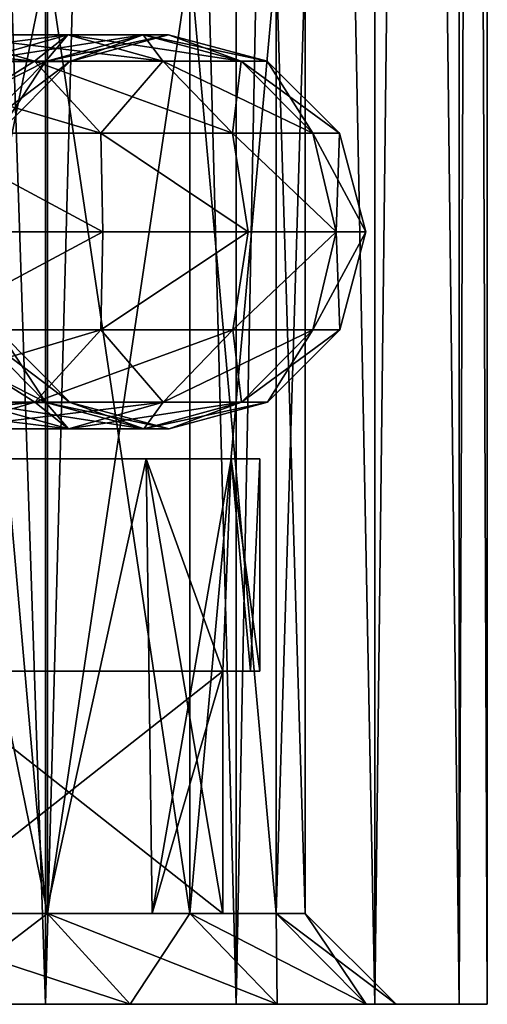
# Model space of a CAD drawing. Header units: metres. Extents: x -23 to 23, y -109 to 23.
# Tile 13 of 256: x 8.46 to 10, y -109.46 to -106.21. Entities that reach past the tile are written whole.
import ezdxf

# ---------------------------------------------------------------- set-up
doc = ezdxf.new("R2010")
doc.units = ezdxf.units.M
doc.layers.add('solid_509434_01', color=7, linetype='CONTINUOUS')

msp = doc.modelspace()

# ---------------------------------------------------------------- linework, layer by layer
at = {"layer": 'solid_509434_01'}
for points in [[(7.756783, -109.458969, 97.111214), (8.54393, -109.458969, 95.996208), (7.757113, -85.958969, 97.110878)], [(8.544194, -85.958969, 85.604164), (8.54393, -109.458969, 85.60379), (7.756783, -109.458969, 84.488785)], [(7.757113, -85.958969, 84.48912), (8.544194, -85.958969, 85.604164), (7.756783, -109.458969, 84.488785)], [(8.54393, -109.458969, 95.996208), (8.544194, -85.958969, 95.995842), (7.757113, -85.958969, 97.110878)], [(8.54393, -109.458969, 95.996208), (9.171932, -109.458969, 94.784378), (8.544194, -85.958969, 95.995842)], [(9.172113, -85.958969, 86.815987), (9.171932, -109.458969, 86.81562), (8.54393, -109.458969, 85.60379)], [(8.544194, -85.958969, 85.604164), (9.172113, -85.958969, 86.815987), (8.54393, -109.458969, 85.60379)], [(9.171932, -109.458969, 94.784378), (9.172113, -85.958969, 94.784012), (8.544194, -85.958969, 95.995842)], [(9.171932, -109.458969, 94.784378), (9.629078, -109.458969, 93.498268), (9.172113, -85.958969, 94.784012)], [(9.629173, -85.958969, 88.102036), (9.629078, -109.458969, 88.10173), (9.171932, -109.458969, 86.81562)], [(9.172113, -85.958969, 86.815987), (9.629173, -85.958969, 88.102036), (9.171932, -109.458969, 86.81562)], [(9.629078, -109.458969, 93.498268), (9.629173, -85.958969, 93.497971), (9.172113, -85.958969, 94.784012)], [(9.629078, -109.458969, 93.498268), (9.90683, -109.458969, 92.161873), (9.629173, -85.958969, 93.497971)], [(9.906859, -85.958969, 89.438332), (9.90683, -109.458969, 89.438126), (9.629078, -109.458969, 88.10173)], [(9.629173, -85.958969, 88.102036), (9.906859, -85.958969, 89.438332), (9.629078, -109.458969, 88.10173)], [(9.90683, -109.458969, 92.161873), (9.906859, -85.958969, 92.161667), (9.629173, -85.958969, 93.497971)], [(9.90683, -109.458969, 92.161873), (10, -109.458969, 90.800003), (9.906859, -85.958969, 92.161667)], [(9.90683, -109.458969, 89.438126), (10, -85.958969, 90.800003), (10, -109.458969, 90.800003)], [(9.906859, -85.958969, 89.438332), (10, -85.958969, 90.800003), (9.90683, -109.458969, 89.438126)], [(10, -109.458969, 90.800003), (10, -85.958969, 90.800003), (9.906859, -85.958969, 92.161667)], [(8.550541, -106.008965, 94.704903), (8.550541, -109.158966, 94.704903), (7.907783, -109.158966, 95.882027)], [(7.907783, -106.008965, 95.882027), (8.550541, -106.008965, 94.704903), (7.907783, -109.158966, 95.882027)], [(8.550541, -109.158966, 86.895096), (8.550541, -106.008965, 86.895096), (7.907783, -106.008965, 85.717979)], [(7.907783, -109.158966, 85.717979), (8.550541, -109.158966, 86.895096), (7.907783, -106.008965, 85.717979)], [(9.019234, -106.008965, 93.448288), (9.019234, -109.158966, 93.448288), (8.550541, -109.158966, 94.704903)], [(8.550541, -106.008965, 94.704903), (9.019234, -106.008965, 93.448288), (8.550541, -109.158966, 94.704903)], [(9.019234, -109.158966, 88.151711), (9.019234, -106.008965, 88.151711), (8.550541, -106.008965, 86.895096)], [(8.550541, -109.158966, 86.895096), (9.019234, -109.158966, 88.151711), (8.550541, -106.008965, 86.895096)], [(9.304321, -106.008965, 92.137756), (9.304321, -109.158966, 92.137756), (9.019234, -109.158966, 93.448288)], [(9.019234, -106.008965, 93.448288), (9.304321, -106.008965, 92.137756), (9.019234, -109.158966, 93.448288)], [(9.304321, -109.158966, 89.462242), (9.304321, -106.008965, 89.462242), (9.019234, -106.008965, 88.151711)], [(9.019234, -109.158966, 88.151711), (9.304321, -109.158966, 89.462242), (9.019234, -106.008965, 88.151711)], [(9.4, -106.008965, 90.800003), (9.4, -109.158966, 90.800003), (9.304321, -109.158966, 92.137756)], [(9.304321, -106.008965, 92.137756), (9.4, -106.008965, 90.800003), (9.304321, -109.158966, 92.137756)], [(9.304321, -106.008965, 89.462242), (9.4, -109.158966, 90.800003), (9.4, -106.008965, 90.800003)], [(9.304321, -109.158966, 89.462242), (9.4, -109.158966, 90.800003), (9.304321, -106.008965, 89.462242)], [(8.506865, -106.345879, 94.495056), (8.208417, -106.258965, 94.365417), (7.646472, -106.258965, 95.449921)], [(7.924488, -106.345879, 95.618988), (8.506865, -106.345879, 94.495056), (7.646472, -106.258965, 95.449921)], [(8.617455, -106.258965, 93.2145), (8.304311, -106.346565, 93.126762), (7.910137, -106.346565, 94.235855)], [(8.208417, -106.258965, 94.365417), (8.617455, -106.258965, 93.2145), (7.910137, -106.346565, 94.235855)], [(8.506865, -106.345879, 87.10495), (7.924488, -106.345879, 85.98101), (8.208417, -106.258965, 87.234581)], [(8.930774, -106.345879, 93.302284), (8.617455, -106.258965, 93.2145), (8.208417, -106.258965, 94.365417)], [(8.506865, -106.345879, 94.495056), (8.930774, -106.345879, 93.302284), (8.208417, -106.258965, 94.365417)], [(8.617455, -106.258965, 88.385506), (8.208417, -106.258965, 87.234581), (8.304311, -106.346565, 88.473244)], [(8.506865, -106.345879, 87.10495), (8.208417, -106.258965, 87.234581), (8.617455, -106.258965, 88.385506)], [(8.865965, -106.258965, 92.0186), (8.543791, -106.346565, 91.974319), (8.304311, -106.346565, 93.126762)], [(8.617455, -106.258965, 93.2145), (8.865965, -106.258965, 92.0186), (8.304311, -106.346565, 93.126762)], [(8.617455, -106.258965, 88.385506), (8.304311, -106.346565, 88.473244), (8.543791, -106.346565, 89.625687)], [(8.930774, -106.345879, 88.297714), (8.506865, -106.345879, 87.10495), (8.617455, -106.258965, 88.385506)], [(8.949319, -106.258965, 90.800003), (8.624116, -106.346565, 90.800003), (8.543791, -106.346565, 91.974319)], [(8.865965, -106.258965, 89.581398), (8.543791, -106.346565, 89.625687), (8.624116, -106.346565, 90.800003)], [(8.865965, -106.258965, 92.0186), (8.949319, -106.258965, 90.800003), (8.543791, -106.346565, 91.974319)], [(8.865965, -106.258965, 89.581398), (8.617455, -106.258965, 88.385506), (8.543791, -106.346565, 89.625687)], [(9.18832, -106.345879, 92.062904), (8.865965, -106.258965, 92.0186), (8.617455, -106.258965, 93.2145)], [(8.930774, -106.345879, 93.302284), (9.18832, -106.345879, 92.062904), (8.617455, -106.258965, 93.2145)], [(8.930774, -106.345879, 88.297714), (8.617455, -106.258965, 88.385506), (8.865965, -106.258965, 89.581398)], [(8.865965, -106.258965, 89.581398), (8.624116, -106.346565, 90.800003), (8.949319, -106.258965, 90.800003)], [(9.274705, -106.345879, 90.800003), (8.949319, -106.258965, 90.800003), (8.865965, -106.258965, 92.0186)], [(9.18832, -106.345879, 89.537094), (8.865965, -106.258965, 89.581398), (8.949319, -106.258965, 90.800003)], [(9.18832, -106.345879, 92.062904), (9.274705, -106.345879, 90.800003), (8.865965, -106.258965, 92.0186)], [(9.18832, -106.345879, 89.537094), (8.930774, -106.345879, 88.297714), (8.865965, -106.258965, 89.581398)], [(9.18832, -106.345879, 89.537094), (8.949319, -106.258965, 90.800003), (9.274705, -106.345879, 90.800003)], [(8.725354, -106.583969, 94.589958), (8.506865, -106.345879, 94.495056), (7.924488, -106.345879, 95.618988)], [(8.12802, -106.583969, 95.74276), (8.725354, -106.583969, 94.589958), (7.924488, -106.345879, 95.618988)], [(8.12802, -106.583969, 85.857239), (7.924488, -106.345879, 85.98101), (8.506865, -106.345879, 87.10495)], [(8.543791, -106.346565, 91.974319), (8.308292, -106.585144, 91.941948), (8.075414, -106.585144, 93.062622)], [(8.304311, -106.346565, 93.126762), (8.543791, -106.346565, 91.974319), (8.075414, -106.585144, 93.062622)], [(8.725354, -106.583969, 87.01004), (8.12802, -106.583969, 85.857239), (8.506865, -106.345879, 87.10495)], [(8.543791, -106.346565, 89.625687), (8.304311, -106.346565, 88.473244), (8.308292, -106.585144, 89.658051)], [(8.624116, -106.346565, 90.800003), (8.386404, -106.585144, 90.800003), (8.308292, -106.585144, 91.941948)], [(8.543791, -106.346565, 89.625687), (8.308292, -106.585144, 89.658051), (8.386404, -106.585144, 90.800003)], [(8.543791, -106.346565, 91.974319), (8.624116, -106.346565, 90.800003), (8.308292, -106.585144, 91.941948)], [(8.543791, -106.346565, 89.625687), (8.386404, -106.585144, 90.800003), (8.624116, -106.346565, 90.800003)], [(9.160151, -106.583969, 93.366554), (8.930774, -106.345879, 93.302284), (8.506865, -106.345879, 94.495056)], [(8.725354, -106.583969, 94.589958), (9.160151, -106.583969, 93.366554), (8.506865, -106.345879, 94.495056)], [(8.725354, -106.583969, 87.01004), (8.506865, -106.345879, 87.10495), (8.930774, -106.345879, 88.297714)], [(9.160151, -106.583969, 88.233444), (8.725354, -106.583969, 87.01004), (8.930774, -106.345879, 88.297714)], [(9.424313, -106.583969, 92.095345), (9.18832, -106.345879, 92.062904), (8.930774, -106.345879, 93.302284)], [(9.160151, -106.583969, 93.366554), (9.424313, -106.583969, 92.095345), (8.930774, -106.345879, 93.302284)], [(9.160151, -106.583969, 88.233444), (8.930774, -106.345879, 88.297714), (9.18832, -106.345879, 89.537094)], [(9.424313, -106.583969, 89.504662), (9.160151, -106.583969, 88.233444), (9.18832, -106.345879, 89.537094)], [(9.512917, -106.583969, 90.800003), (9.274705, -106.345879, 90.800003), (9.18832, -106.345879, 92.062904)], [(9.424313, -106.583969, 89.504662), (9.18832, -106.345879, 89.537094), (9.274705, -106.345879, 90.800003)], [(9.424313, -106.583969, 92.095345), (9.512917, -106.583969, 90.800003), (9.18832, -106.345879, 92.062904)], [(9.424313, -106.583969, 89.504662), (9.274705, -106.345879, 90.800003), (9.512917, -106.583969, 90.800003)], [(8.076034, -106.908966, 95.99015), (8.732467, -106.908966, 94.787987), (8.12802, -106.583969, 95.74276)], [(8.732467, -106.908966, 86.812019), (8.076034, -106.908966, 85.609848), (8.12802, -106.583969, 85.857239)], [(8.732467, -106.908966, 94.787987), (8.725354, -106.583969, 94.589958), (8.12802, -106.583969, 95.74276)], [(8.732467, -106.908966, 86.812019), (8.12802, -106.583969, 85.857239), (8.725354, -106.583969, 87.01004)], [(9.211133, -106.908966, 93.504631), (9.160151, -106.583969, 93.366554), (8.725354, -106.583969, 94.589958)], [(8.732467, -106.908966, 94.787987), (9.211133, -106.908966, 93.504631), (8.725354, -106.583969, 94.589958)], [(9.211133, -106.908966, 88.095367), (8.725354, -106.583969, 87.01004), (9.160151, -106.583969, 88.233444)], [(9.211133, -106.908966, 88.095367), (8.732467, -106.908966, 86.812019), (8.725354, -106.583969, 87.01004)], [(9.502286, -106.908966, 92.166222), (9.424313, -106.583969, 92.095345), (9.160151, -106.583969, 93.366554)], [(9.211133, -106.908966, 93.504631), (9.502286, -106.908966, 92.166222), (9.160151, -106.583969, 93.366554)], [(9.502286, -106.908966, 89.433777), (9.160151, -106.583969, 88.233444), (9.424313, -106.583969, 89.504662)], [(9.502286, -106.908966, 89.433777), (9.211133, -106.908966, 88.095367), (9.160151, -106.583969, 88.233444)], [(9.6, -106.908966, 90.800003), (9.512917, -106.583969, 90.800003), (9.424313, -106.583969, 92.095345)], [(9.502286, -106.908966, 89.433777), (9.424313, -106.583969, 89.504662), (9.512917, -106.583969, 90.800003)], [(9.502286, -106.908966, 92.166222), (9.6, -106.908966, 90.800003), (9.424313, -106.583969, 92.095345)], [(9.502286, -106.908966, 89.433777), (9.512917, -106.583969, 90.800003), (9.6, -106.908966, 90.800003)], [(8.128601, -107.232788, 95.743111), (8.732467, -106.908966, 94.787987), (8.076034, -106.908966, 95.99015)], [(8.128601, -107.232788, 85.856888), (8.076034, -106.908966, 85.609848), (8.732467, -106.908966, 86.812019)], [(8.128601, -107.232788, 95.743111), (8.725978, -107.232788, 94.590225), (8.732467, -106.908966, 94.787987)], [(8.725978, -107.232788, 87.009773), (8.128601, -107.232788, 85.856888), (8.732467, -106.908966, 86.812019)], [(8.725978, -107.232788, 94.590225), (9.211133, -106.908966, 93.504631), (8.732467, -106.908966, 94.787987)], [(8.725978, -107.232788, 94.590225), (9.160806, -107.232788, 93.366737), (9.211133, -106.908966, 93.504631)], [(8.725978, -107.232788, 87.009773), (8.732467, -106.908966, 86.812019), (9.211133, -106.908966, 88.095367)], [(9.160806, -107.232788, 88.233261), (8.725978, -107.232788, 87.009773), (9.211133, -106.908966, 88.095367)], [(9.160806, -107.232788, 93.366737), (9.502286, -106.908966, 92.166222), (9.211133, -106.908966, 93.504631)], [(9.160806, -107.232788, 93.366737), (9.424986, -107.232788, 92.095436), (9.502286, -106.908966, 92.166222)], [(9.160806, -107.232788, 88.233261), (9.211133, -106.908966, 88.095367), (9.502286, -106.908966, 89.433777)], [(9.424986, -107.232788, 89.504562), (9.160806, -107.232788, 88.233261), (9.502286, -106.908966, 89.433777)], [(9.424986, -107.232788, 89.504562), (9.6, -106.908966, 90.800003), (9.513596, -107.232788, 90.800003)], [(9.424986, -107.232788, 89.504562), (9.502286, -106.908966, 89.433777), (9.6, -106.908966, 90.800003)], [(9.424986, -107.232788, 92.095436), (9.513596, -107.232788, 90.800003), (9.502286, -106.908966, 92.166222)], [(9.513596, -107.232788, 90.800003), (9.6, -106.908966, 90.800003), (9.502286, -106.908966, 92.166222)], [(7.925495, -107.471375, 95.619598), (8.507945, -107.471375, 94.495522), (8.128601, -107.232788, 95.743111)], [(7.925495, -107.471375, 85.9804), (8.128601, -107.232788, 85.856888), (8.725978, -107.232788, 87.009773)], [(8.507945, -107.471375, 87.104477), (7.925495, -107.471375, 85.9804), (8.725978, -107.232788, 87.009773)], [(8.076068, -107.233971, 88.537193), (8.305446, -107.472054, 88.472923), (8.544958, -107.472054, 89.625519)], [(8.308966, -107.233971, 89.657959), (8.076068, -107.233971, 88.537193), (8.544958, -107.472054, 89.625519)], [(8.507945, -107.471375, 94.495522), (8.725978, -107.232788, 94.590225), (8.128601, -107.232788, 95.743111)], [(8.308966, -107.233971, 91.942039), (8.544958, -107.472054, 91.97448), (8.305446, -107.472054, 93.127075)], [(8.308966, -107.233971, 89.657959), (8.625295, -107.472054, 90.800003), (8.387083, -107.233971, 90.800003)], [(8.308966, -107.233971, 89.657959), (8.544958, -107.472054, 89.625519), (8.625295, -107.472054, 90.800003)], [(8.308966, -107.233971, 91.942039), (8.387083, -107.233971, 90.800003), (8.544958, -107.472054, 91.97448)], [(8.387083, -107.233971, 90.800003), (8.625295, -107.472054, 90.800003), (8.544958, -107.472054, 91.97448)], [(8.507945, -107.471375, 94.495522), (8.931909, -107.471375, 93.302605), (8.725978, -107.232788, 94.590225)], [(8.507945, -107.471375, 87.104477), (8.725978, -107.232788, 87.009773), (9.160806, -107.232788, 88.233261)], [(8.931909, -107.471375, 88.297394), (8.507945, -107.471375, 87.104477), (9.160806, -107.232788, 88.233261)], [(8.931909, -107.471375, 93.302605), (9.160806, -107.232788, 93.366737), (8.725978, -107.232788, 94.590225)], [(8.931909, -107.471375, 93.302605), (9.189487, -107.471375, 92.063065), (9.160806, -107.232788, 93.366737)], [(8.931909, -107.471375, 88.297394), (9.160806, -107.232788, 88.233261), (9.424986, -107.232788, 89.504562)], [(9.189487, -107.471375, 89.536934), (8.931909, -107.471375, 88.297394), (9.424986, -107.232788, 89.504562)], [(9.189487, -107.471375, 92.063065), (9.424986, -107.232788, 92.095436), (9.160806, -107.232788, 93.366737)], [(9.189487, -107.471375, 89.536934), (9.513596, -107.232788, 90.800003), (9.275884, -107.471375, 90.800003)], [(9.189487, -107.471375, 89.536934), (9.424986, -107.232788, 89.504562), (9.513596, -107.232788, 90.800003)], [(9.189487, -107.471375, 92.063065), (9.275884, -107.471375, 90.800003), (9.424986, -107.232788, 92.095436)], [(9.275884, -107.471375, 90.800003), (9.513596, -107.232788, 90.800003), (9.424986, -107.232788, 92.095436)], [(7.647635, -107.558968, 86.149368), (7.925495, -107.471375, 85.9804), (8.507945, -107.471375, 87.104477)], [(8.209665, -107.558968, 87.234039), (7.647635, -107.558968, 86.149368), (8.507945, -107.471375, 87.104477)], [(7.911218, -107.472054, 87.36367), (8.209665, -107.558968, 87.234039), (8.618765, -107.558968, 88.385132)], [(8.305446, -107.472054, 88.472923), (7.911218, -107.472054, 87.36367), (8.618765, -107.558968, 88.385132)], [(8.209665, -107.558968, 94.365959), (8.507945, -107.471375, 94.495522), (7.925495, -107.471375, 95.619598)], [(8.209665, -107.558968, 94.365959), (8.618765, -107.558968, 93.214867), (8.507945, -107.471375, 94.495522)], [(8.209665, -107.558968, 87.234039), (8.507945, -107.471375, 87.104477), (8.931909, -107.471375, 88.297394)], [(8.618765, -107.558968, 88.385132), (8.209665, -107.558968, 87.234039), (8.931909, -107.471375, 88.297394)], [(8.305446, -107.472054, 93.127075), (8.618765, -107.558968, 93.214867), (8.209665, -107.558968, 94.365959)], [(8.305446, -107.472054, 93.127075), (8.544958, -107.472054, 91.97448), (8.618765, -107.558968, 93.214867)], [(8.305446, -107.472054, 88.472923), (8.618765, -107.558968, 88.385132), (8.867313, -107.558968, 89.581215)], [(8.544958, -107.472054, 89.625519), (8.305446, -107.472054, 88.472923), (8.867313, -107.558968, 89.581215)], [(8.618765, -107.558968, 93.214867), (8.931909, -107.471375, 93.302605), (8.507945, -107.471375, 94.495522)], [(8.544958, -107.472054, 89.625519), (8.950681, -107.558968, 90.800003), (8.625295, -107.472054, 90.800003)], [(8.544958, -107.472054, 89.625519), (8.867313, -107.558968, 89.581215), (8.950681, -107.558968, 90.800003)], [(8.544958, -107.472054, 91.97448), (8.867313, -107.558968, 92.018784), (8.618765, -107.558968, 93.214867)], [(8.544958, -107.472054, 91.97448), (8.625295, -107.472054, 90.800003), (8.867313, -107.558968, 92.018784)], [(8.618765, -107.558968, 93.214867), (8.867313, -107.558968, 92.018784), (8.931909, -107.471375, 93.302605)], [(8.618765, -107.558968, 88.385132), (8.931909, -107.471375, 88.297394), (9.189487, -107.471375, 89.536934)], [(8.867313, -107.558968, 89.581215), (8.618765, -107.558968, 88.385132), (9.189487, -107.471375, 89.536934)], [(8.625295, -107.472054, 90.800003), (8.950681, -107.558968, 90.800003), (8.867313, -107.558968, 92.018784)], [(8.867313, -107.558968, 89.581215), (9.275884, -107.471375, 90.800003), (8.950681, -107.558968, 90.800003)], [(8.867313, -107.558968, 89.581215), (9.189487, -107.471375, 89.536934), (9.275884, -107.471375, 90.800003)], [(8.867313, -107.558968, 92.018784), (9.189487, -107.471375, 92.063065), (8.931909, -107.471375, 93.302605)], [(8.867313, -107.558968, 92.018784), (8.950681, -107.558968, 90.800003), (9.189487, -107.471375, 92.063065)], [(8.950681, -107.558968, 90.800003), (9.275884, -107.471375, 90.800003), (9.189487, -107.471375, 92.063065)], [(8.875355, -107.658966, 93.405754), (7.883519, -107.658966, 93.231461), (7.432991, -107.658966, 94.379417)], [(8.414106, -107.658966, 94.642448), (8.875355, -107.658966, 93.405754), (7.432991, -107.658966, 94.379417)], [(8.875355, -107.658966, 88.194252), (7.432991, -107.658966, 87.220581), (7.883519, -107.658966, 88.368538)], [(8.875355, -107.658966, 88.194252), (8.414106, -107.658966, 86.957558), (7.432991, -107.658966, 87.220581)], [(9.155874, -107.658966, 92.11615), (8.157881, -107.658966, 92.029327), (7.883519, -107.658966, 93.231461)], [(8.875355, -107.658966, 93.405754), (9.155874, -107.658966, 92.11615), (7.883519, -107.658966, 93.231461)], [(9.155874, -107.658966, 89.483849), (7.883519, -107.658966, 88.368538), (8.157881, -107.658966, 89.570671)], [(9.155874, -107.658966, 89.483849), (8.875355, -107.658966, 88.194252), (7.883519, -107.658966, 88.368538)], [(8.414106, -107.658966, 86.957558), (8.545807, -109.158966, 87.260025), (8.083627, -109.158966, 86.303627)], [(8.414106, -107.658966, 94.642448), (8.083693, -109.158966, 95.296249), (8.545907, -109.158966, 94.339729)], [(9.25, -107.658966, 90.800003), (8.25, -107.658966, 90.800003), (8.157881, -107.658966, 92.029327)], [(9.155874, -107.658966, 89.483849), (8.157881, -107.658966, 89.570671), (8.25, -107.658966, 90.800003)], [(9.155874, -107.658966, 92.11615), (9.25, -107.658966, 90.800003), (8.157881, -107.658966, 92.029327)], [(9.25, -107.658966, 90.800003), (9.155874, -107.658966, 89.483849), (8.25, -107.658966, 90.800003)], [(8.414106, -107.658966, 94.642448), (8.545907, -109.158966, 94.339729), (8.875355, -107.658966, 93.405754)], [(8.875355, -107.658966, 88.194252), (8.545807, -109.158966, 87.260025), (8.414106, -107.658966, 86.957558)], [(8.875355, -107.658966, 88.194252), (8.895281, -109.158966, 88.262985), (8.545807, -109.158966, 87.260025)], [(8.875355, -107.658966, 93.405754), (8.545907, -109.158966, 94.339729), (8.895422, -109.158966, 93.336494)], [(8.875355, -107.658966, 93.405754), (8.895422, -109.158966, 93.336494), (9.127568, -109.158966, 92.300003)], [(9.127568, -108.358971, 92.300003), (8.875355, -107.658966, 93.405754), (9.127568, -109.158966, 92.300003)], [(9.155874, -107.658966, 89.483849), (8.895281, -109.158966, 88.262985), (8.875355, -107.658966, 88.194252)], [(9.127568, -108.358971, 92.300003), (9.155874, -107.658966, 92.11615), (8.875355, -107.658966, 93.405754)], [(9.127568, -108.358971, 89.300003), (8.895281, -109.158966, 88.262985), (9.155874, -107.658966, 89.483849)], [(9.219327, -108.358971, 90.047348), (9.127568, -108.358971, 89.300003), (9.155874, -107.658966, 89.483849)], [(9.219327, -108.358971, 91.55265), (9.155874, -107.658966, 92.11615), (9.127568, -108.358971, 92.300003)], [(9.219327, -108.358971, 90.047348), (9.155874, -107.658966, 89.483849), (9.25, -107.658966, 90.800003)], [(9.25, -108.358971, 90.800003), (9.25, -107.658966, 90.800003), (9.155874, -107.658966, 92.11615)], [(9.219327, -108.358971, 91.55265), (9.25, -108.358971, 90.800003), (9.155874, -107.658966, 92.11615)], [(9.219327, -108.358971, 90.047348), (9.25, -107.658966, 90.800003), (9.25, -108.358971, 90.800003)], [(9.127568, -108.358971, 92.300003), (9.127568, -109.158966, 92.300003), (8.112491, -109.158966, 92.300003)], [(9.127568, -108.358971, 92.300003), (8.112491, -109.158966, 92.300003), (8.112491, -108.358971, 92.300003)], [(8.112491, -108.358971, 89.300003), (8.112491, -109.158966, 89.300003), (9.127568, -109.158966, 89.300003)], [(9.127568, -108.358971, 89.300003), (8.112491, -108.358971, 89.300003), (9.127568, -109.158966, 89.300003)], [(9.127568, -108.358971, 92.300003), (8.112491, -108.358971, 92.300003), (8.21553, -108.358971, 91.553337)], [(9.219327, -108.358971, 90.047348), (8.21553, -108.358971, 90.046661), (8.112491, -108.358971, 89.300003)], [(9.219327, -108.358971, 90.047348), (8.112491, -108.358971, 89.300003), (9.127568, -108.358971, 89.300003)], [(9.219327, -108.358971, 91.55265), (8.21553, -108.358971, 91.553337), (8.25, -108.358971, 90.800003)], [(9.219327, -108.358971, 91.55265), (9.127568, -108.358971, 92.300003), (8.21553, -108.358971, 91.553337)], [(8.21553, -108.358971, 90.046661), (9.25, -108.358971, 90.800003), (8.25, -108.358971, 90.800003)], [(9.219327, -108.358971, 90.047348), (9.25, -108.358971, 90.800003), (8.21553, -108.358971, 90.046661)], [(9.219327, -108.358971, 91.55265), (8.25, -108.358971, 90.800003), (9.25, -108.358971, 90.800003)], [(9.127568, -108.358971, 89.300003), (9.127568, -109.158966, 89.300003), (8.895281, -109.158966, 88.262985)], [(8.545807, -109.158966, 87.260025), (7.823954, -109.158966, 88.183128), (7.382527, -109.158966, 87.117546)], [(8.083627, -109.158966, 86.303627), (8.545807, -109.158966, 87.260025), (7.382527, -109.158966, 87.117546)], [(8.545907, -109.158966, 94.339729), (7.382745, -109.158966, 94.482025), (7.824106, -109.158966, 93.416405)], [(8.545907, -109.158966, 94.339729), (8.083693, -109.158966, 95.296249), (7.382745, -109.158966, 94.482025)], [(9.127568, -109.158966, 89.300003), (8.112491, -109.158966, 89.300003), (7.823954, -109.158966, 88.183128)], [(8.895281, -109.158966, 88.262985), (9.127568, -109.158966, 89.300003), (7.823954, -109.158966, 88.183128)], [(8.545807, -109.158966, 87.260025), (8.895281, -109.158966, 88.262985), (7.823954, -109.158966, 88.183128)], [(8.895422, -109.158966, 93.336494), (7.824106, -109.158966, 93.416405), (8.112491, -109.158966, 92.300003)], [(8.895422, -109.158966, 93.336494), (8.545907, -109.158966, 94.339729), (7.824106, -109.158966, 93.416405)], [(8.159845, -109.458969, 96.044487), (7.907783, -109.158966, 95.882027), (8.550541, -109.158966, 94.704903)], [(7.907783, -109.158966, 85.717979), (8.159845, -109.458969, 85.555511), (8.823116, -109.458969, 86.769997)], [(7.907783, -109.158966, 85.717979), (8.823116, -109.458969, 86.769997), (8.550541, -109.158966, 86.895096)], [(8.895422, -109.158966, 93.336494), (8.112491, -109.158966, 92.300003), (9.127568, -109.158966, 92.300003)], [(8.159845, -109.458969, 96.044487), (8.550541, -109.158966, 94.704903), (8.823116, -109.458969, 94.830002)], [(8.823116, -109.458969, 94.830002), (8.550541, -109.158966, 94.704903), (9.019234, -109.158966, 93.448288)], [(8.550541, -109.158966, 86.895096), (8.823116, -109.458969, 86.769997), (9.306868, -109.458969, 88.066635)], [(8.550541, -109.158966, 86.895096), (9.306868, -109.458969, 88.066635), (9.019234, -109.158966, 88.151711)], [(8.823116, -109.458969, 94.830002), (9.019234, -109.158966, 93.448288), (9.306868, -109.458969, 93.533363)], [(9.306868, -109.458969, 93.533363), (9.019234, -109.158966, 93.448288), (9.304321, -109.158966, 92.137756)], [(9.019234, -109.158966, 88.151711), (9.306868, -109.458969, 88.066635), (9.601182, -109.458969, 89.418991)], [(9.019234, -109.158966, 88.151711), (9.601182, -109.458969, 89.418991), (9.304321, -109.158966, 89.462242)], [(9.601182, -109.458969, 92.181015), (9.304321, -109.158966, 92.137756), (9.4, -109.158966, 90.800003)], [(9.306868, -109.458969, 93.533363), (9.304321, -109.158966, 92.137756), (9.601182, -109.458969, 92.181015)], [(9.304321, -109.158966, 89.462242), (9.7, -109.458969, 90.800003), (9.4, -109.158966, 90.800003)], [(9.304321, -109.158966, 89.462242), (9.601182, -109.458969, 89.418991), (9.7, -109.458969, 90.800003)], [(9.601182, -109.458969, 92.181015), (9.4, -109.158966, 90.800003), (9.7, -109.458969, 90.800003)], [(8.159845, -109.458969, 96.044487), (8.54393, -109.458969, 95.996208), (7.756783, -109.458969, 97.111214)], [(7.756783, -109.458969, 84.488785), (8.54393, -109.458969, 85.60379), (8.159845, -109.458969, 85.555511)], [(8.159845, -109.458969, 96.044487), (8.823116, -109.458969, 94.830002), (8.54393, -109.458969, 95.996208)], [(8.54393, -109.458969, 85.60379), (8.823116, -109.458969, 86.769997), (8.159845, -109.458969, 85.555511)], [(8.823116, -109.458969, 94.830002), (9.171932, -109.458969, 94.784378), (8.54393, -109.458969, 95.996208)], [(8.54393, -109.458969, 85.60379), (9.171932, -109.458969, 86.81562), (8.823116, -109.458969, 86.769997)], [(8.823116, -109.458969, 94.830002), (9.306868, -109.458969, 93.533363), (9.171932, -109.458969, 94.784378)], [(9.171932, -109.458969, 86.81562), (9.306868, -109.458969, 88.066635), (8.823116, -109.458969, 86.769997)], [(9.306868, -109.458969, 93.533363), (9.629078, -109.458969, 93.498268), (9.171932, -109.458969, 94.784378)], [(9.171932, -109.458969, 86.81562), (9.629078, -109.458969, 88.10173), (9.306868, -109.458969, 88.066635)], [(9.306868, -109.458969, 93.533363), (9.601182, -109.458969, 92.181015), (9.629078, -109.458969, 93.498268)], [(9.629078, -109.458969, 88.10173), (9.601182, -109.458969, 89.418991), (9.306868, -109.458969, 88.066635)], [(9.7, -109.458969, 90.800003), (9.601182, -109.458969, 89.418991), (10, -109.458969, 90.800003)], [(9.90683, -109.458969, 89.438126), (10, -109.458969, 90.800003), (9.601182, -109.458969, 89.418991)], [(9.601182, -109.458969, 92.181015), (9.90683, -109.458969, 92.161873), (9.629078, -109.458969, 93.498268)], [(9.601182, -109.458969, 92.181015), (9.7, -109.458969, 90.800003), (9.90683, -109.458969, 92.161873)], [(9.629078, -109.458969, 88.10173), (9.90683, -109.458969, 89.438126), (9.601182, -109.458969, 89.418991)], [(9.7, -109.458969, 90.800003), (10, -109.458969, 90.800003), (9.90683, -109.458969, 92.161873)]]:
    msp.add_3dface(points, dxfattribs=at)

doc.saveas('drawing.dxf')
